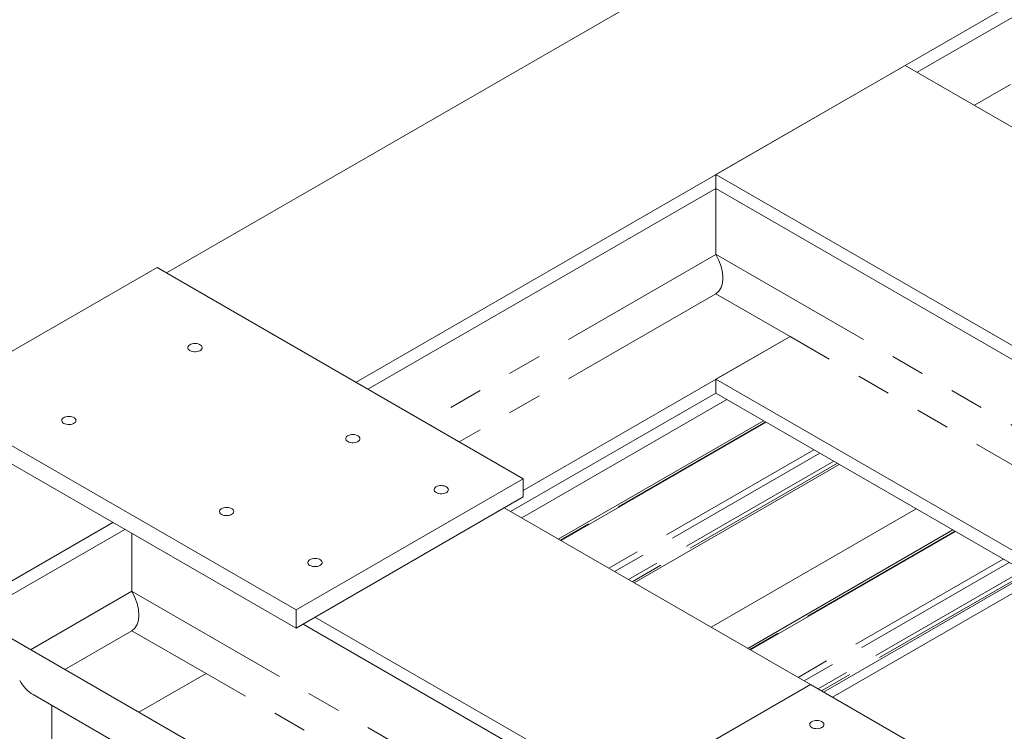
# Model space of a CAD drawing. Header units: millimetres. Extents: x 450 to 25135, y 150 to 17673.
# Tile 177 of 256: x 6282 to 7385, y 13553 to 14351. Entities that reach past the tile are written whole.
import ezdxf

# ---------------------------------------------------------------- set-up
doc = ezdxf.new("R2010")
doc.units = ezdxf.units.MM
doc.linetypes.add('SLD-Centrada-doble', pattern=[12.7, 6.35, -1.27, 1.27, -1.27, 1.27, -1.27])
doc.linetypes.add('SLD-Continua', pattern=[0])
doc.layers.add('OCULTA', color=8, linetype='SLD-Continua')

msp = doc.modelspace()

# ---------------------------------------------------------------- linework, layer by layer
at = {"layer": 'OCULTA', "linetype": 'SLD-Continua', "lineweight": 18, "ltscale": 30}
for p, q in [((8479.3, 15240.8), (6446.3, 14067.2)), ((8479.3, 15240.8), (6446.3, 14067.2)), ((8479.3, 15240.8), (6446.3, 14067.2)), ((8479.3, 15240.8), (6446.3, 14067.2)), ((8684.3, 15114.3), (6658.5, 13944.8)), ((8684.3, 15114.3), (6658.5, 13944.8)), ((8684.3, 15114.3), (6658.5, 13944.8)), ((8684.3, 15114.3), (6658.5, 13944.8)), ((9296, 14806.1), (7192.3, 13591.7)), ((9296, 14806.1), (7192.3, 13591.7)), ((9296, 14806.1), (7192.3, 13591.7)), ((9296, 14806.1), (7192.3, 13591.7)), ((8051.5, 14733.4), (7287.1, 14292.1)), ((8051.5, 14733.4), (7287.1, 14292.1)), ((8051.5, 14733.4), (7287.1, 14292.1)), ((8051.5, 14733.4), (7287.1, 14292.1)), ((7273.6, 14299.9), (7061.5, 14177.4)), ((7273.6, 14299.9), (7061.5, 14177.4)), ((7273.6, 14299.9), (7061.5, 14177.4)), ((7273.6, 14299.9), (7061.5, 14177.4)), ((7846.4, 13969.2), (7273.6, 14299.9)), ((7846.4, 13969.2), (7273.6, 14299.9)), ((7846.4, 13969.2), (7273.6, 14299.9)), ((7846.4, 13969.2), (7273.6, 14299.9)), ((6778.6, 13365.1), (5329, 14202)), ((7634.3, 13846.8), (7061.5, 14177.4)), ((7061.5, 14161.9), (7061.5, 14177.4)), ((7634.3, 13846.8), (7061.5, 14177.4)), ((7061.5, 14161.9), (7061.5, 14177.4)), ((7634.3, 13846.8), (7061.5, 14177.4)), ((7061.5, 14161.9), (7061.5, 14177.4)), ((7634.3, 13846.8), (7061.5, 14177.4)), ((7061.5, 14161.9), (7061.5, 14177.4)), ((7061.5, 14161.9), (6671.9, 13937)), ((7061.5, 14161.9), (6671.9, 13937)), ((7061.5, 14161.9), (6671.9, 13937)), ((7061.5, 14161.9), (6671.9, 13937)), ((7620.8, 13839), (7061.5, 14161.9)), ((7061.5, 14088), (7061.5, 14161.9)), ((7620.8, 13839), (7061.5, 14161.9)), ((7061.5, 14088), (7061.5, 14161.9)), ((7620.8, 13839), (7061.5, 14161.9)), ((7061.5, 14088), (7061.5, 14161.9)), ((7620.8, 13839), (7061.5, 14161.9)), ((7061.5, 14088), (7061.5, 14161.9)), ((6435.7, 14073.3), (6181.2, 13926.4)), ((6435.7, 14073.3), (6181.2, 13926.4)), ((6435.7, 14073.3), (6181.2, 13926.4)), ((6435.7, 14073.3), (6181.2, 13926.4)), ((6845.8, 13836.6), (6435.7, 14073.3)), ((6845.8, 13836.6), (6435.7, 14073.3)), ((6845.8, 13836.6), (6435.7, 14073.3)), ((6845.8, 13836.6), (6435.7, 14073.3)), ((7061.5, 14043.9), (7144.6, 13995.9)), ((7061.5, 14043.9), (7144.6, 13995.9)), ((7061.5, 14043.9), (7144.6, 13995.9)), ((7061.5, 14043.9), (7144.6, 13995.9)), ((7144.6, 13995.9), (6845.8, 13823.5)), ((7144.6, 13995.9), (6845.8, 13823.5)), ((7144.6, 13995.9), (6845.8, 13823.5)), ((7144.6, 13995.9), (6845.8, 13823.5)), ((7144.6, 13995.9), (7061.5, 13948)), ((7144.6, 13995.9), (7061.5, 13948)), ((7144.6, 13995.9), (7061.5, 13948)), ((7144.6, 13995.9), (7061.5, 13948)), ((7435.5, 13732.1), (7061.5, 13948)), ((7061.5, 13932.5), (7061.5, 13948)), ((7435.5, 13732.1), (7061.5, 13948)), ((7061.5, 13932.5), (7061.5, 13948)), ((7435.5, 13732.1), (7061.5, 13948)), ((7061.5, 13932.5), (7061.5, 13948)), ((7435.5, 13732.1), (7061.5, 13948)), ((7061.5, 13932.5), (7061.5, 13948)), ((7061.5, 13932.5), (6831.7, 13799.8)), ((7061.5, 13932.5), (6831.7, 13799.8)), ((7061.5, 13932.5), (6831.7, 13799.8)), ((7061.5, 13932.5), (6831.7, 13799.8)), ((7422.1, 13724.3), (7061.5, 13932.5)), ((7422.1, 13724.3), (7061.5, 13932.5)), ((7422.1, 13724.3), (7061.5, 13932.5)), ((7422.1, 13724.3), (7061.5, 13932.5)), ((6181.2, 13926.4), (6591.3, 13689.6)), ((6181.2, 13926.4), (6591.3, 13689.6)), ((6181.2, 13926.4), (6591.3, 13689.6)), ((6181.2, 13926.4), (6591.3, 13689.6)), ((7073.9, 13925.3), (6844.1, 13792.7)), ((7073.9, 13925.3), (6844.1, 13792.7)), ((7073.9, 13925.3), (6844.1, 13792.7)), ((7073.9, 13925.3), (6844.1, 13792.7)), ((6181.2, 13906), (6591.3, 13669.2)), ((6181.2, 13906), (6591.3, 13669.2)), ((6181.2, 13906), (6591.3, 13669.2)), ((6181.2, 13906), (6591.3, 13669.2)), ((7114.9, 13901.6), (6885.1, 13769)), ((7114.9, 13901.6), (6885.1, 13769)), ((7114.9, 13901.6), (6885.1, 13769)), ((7114.9, 13901.6), (6885.1, 13769)), ((6888.1, 13767.3), (7117.9, 13899.9)), ((6888.1, 13767.3), (7117.9, 13899.9)), ((6888.1, 13767.3), (7117.9, 13899.9)), ((6888.1, 13767.3), (7117.9, 13899.9)), ((7199.8, 13852.7), (6970, 13720)), ((7199.8, 13852.7), (6970, 13720)), ((7199.8, 13852.7), (6970, 13720)), ((7199.8, 13852.7), (6970, 13720)), ((6591.3, 13689.6), (6845.8, 13836.6)), ((6591.3, 13689.6), (6845.8, 13836.6)), ((6591.3, 13689.6), (6845.8, 13836.6)), ((6591.3, 13689.6), (6845.8, 13836.6)), ((6845.8, 13836.6), (6845.8, 13816.2)), ((6845.8, 13836.6), (6845.8, 13816.2)), ((6845.8, 13836.6), (6845.8, 13816.2)), ((6845.8, 13836.6), (6845.8, 13816.2)), ((6591.3, 13669.2), (6845.8, 13816.2)), ((6591.3, 13669.2), (6845.8, 13816.2)), ((6591.3, 13669.2), (6845.8, 13816.2)), ((6591.3, 13669.2), (6845.8, 13816.2)), ((7167.6, 13605.9), (6824.6, 13803.9)), ((7167.6, 13605.9), (6824.6, 13803.9)), ((7167.6, 13605.9), (6824.6, 13803.9)), ((7167.6, 13605.9), (6824.6, 13803.9)), ((7286, 13802.9), (7056.2, 13670.2)), ((7286, 13802.9), (7056.2, 13670.2)), ((7286, 13802.9), (7056.2, 13670.2)), ((7286, 13802.9), (7056.2, 13670.2)), ((6386.2, 13787.6), (6216.5, 13689.6)), ((6386.2, 13787.6), (6216.5, 13689.6)), ((6386.2, 13787.6), (6216.5, 13689.6)), ((6386.2, 13787.6), (6216.5, 13689.6)), ((6399.7, 13779.8), (6229.9, 13681.9)), ((6399.7, 13779.8), (6229.9, 13681.9)), ((6399.7, 13779.8), (6229.9, 13681.9)), ((6399.7, 13779.8), (6229.9, 13681.9)), ((6407.4, 13710.4), (6407.4, 13775.3)), ((6407.4, 13710.4), (6407.4, 13775.3)), ((6407.4, 13710.4), (6407.4, 13775.3)), ((6407.4, 13710.4), (6407.4, 13775.3)), ((7327, 13779.2), (7097.3, 13646.5)), ((7327, 13779.2), (7097.3, 13646.5)), ((7327, 13779.2), (7097.3, 13646.5)), ((7327, 13779.2), (7097.3, 13646.5)), ((7100.2, 13644.8), (7330, 13777.5)), ((7100.2, 13644.8), (7330, 13777.5)), ((7100.2, 13644.8), (7330, 13777.5)), ((7100.2, 13644.8), (7330, 13777.5)), ((7411.9, 13730.2), (7182.1, 13597.5)), ((7411.9, 13730.2), (7182.1, 13597.5)), ((7411.9, 13730.2), (7182.1, 13597.5)), ((7411.9, 13730.2), (7182.1, 13597.5)), ((6591.3, 13689.6), (6591.3, 13669.2)), ((6591.3, 13689.6), (6591.3, 13669.2)), ((6591.3, 13689.6), (6591.3, 13669.2)), ((6591.3, 13689.6), (6591.3, 13669.2)), ((6980.2, 13469.2), (6612.5, 13681.5)), ((6980.2, 13469.2), (6612.5, 13681.5)), ((6980.2, 13469.2), (6612.5, 13681.5)), ((6980.2, 13469.2), (6612.5, 13681.5)), ((6407.4, 13666.3), (6490.5, 13618.4)), ((6407.4, 13666.3), (6490.5, 13618.4)), ((6407.4, 13666.3), (6490.5, 13618.4)), ((6407.4, 13666.3), (6490.5, 13618.4)), ((6966.8, 13461.4), (6599.1, 13673.7)), ((6966.8, 13461.4), (6599.1, 13673.7)), ((6966.8, 13461.4), (6599.1, 13673.7)), ((6966.8, 13461.4), (6599.1, 13673.7)), ((6490.5, 13618.4), (6415.2, 13574.9)), ((6490.5, 13618.4), (6415.2, 13574.9)), ((6490.5, 13618.4), (6415.2, 13574.9)), ((6490.5, 13618.4), (6415.2, 13574.9)), ((6490.5, 13618.4), (6415.2, 13574.9)), ((6490.5, 13618.4), (6415.2, 13574.9)), ((6490.5, 13618.4), (6415.2, 13574.9)), ((6490.5, 13618.4), (6415.2, 13574.9)), ((7167.6, 13605.9), (6990.8, 13503.9)), ((7167.6, 13605.9), (6990.8, 13503.9)), ((7167.6, 13605.9), (6990.8, 13503.9)), ((7167.6, 13605.9), (6990.8, 13503.9)), ((7393.8, 13475.3), (7167.6, 13605.9)), ((7393.8, 13475.3), (7167.6, 13605.9)), ((7393.8, 13475.3), (7167.6, 13605.9)), ((7393.8, 13475.3), (7167.6, 13605.9)), ((6296.7, 13594.7), (6757.5, 13328.6)), ((6317.7, 13217.9), (6317.7, 13582.5))]:
    msp.add_line(p, q, dxfattribs=at)
at = {"layer": 'OCULTA', "linetype": 'SLD-Centrada-doble', "lineweight": 18, "ltscale": 30}
for p, q in [((8051.5, 14659.5), (7351.1, 14255.2)), ((8051.5, 14659.5), (7351.1, 14255.2)), ((8051.5, 14659.5), (7351.1, 14255.2)), ((8051.5, 14659.5), (7351.1, 14255.2)), ((7061.5, 14088), (6735.9, 13900)), ((7061.5, 14088), (6735.9, 13900)), ((7061.5, 14088), (6735.9, 13900)), ((7061.5, 14088), (6735.9, 13900)), ((7556.8, 13802.1), (7061.5, 14088)), ((7556.8, 13802.1), (7061.5, 14088)), ((7556.8, 13802.1), (7061.5, 14088)), ((7556.8, 13802.1), (7061.5, 14088)), ((7061.5, 14043.9), (6774.1, 13878)), ((7061.5, 14043.9), (6774.1, 13878)), ((7061.5, 14043.9), (6774.1, 13878)), ((7061.5, 14043.9), (6774.1, 13878)), ((7518.6, 13780), (7144.6, 13995.9)), ((7518.6, 13780), (7144.6, 13995.9)), ((7518.6, 13780), (7144.6, 13995.9)), ((7518.6, 13780), (7144.6, 13995.9)), ((7117, 13900.4), (6887.2, 13767.8)), ((7117, 13900.4), (6887.2, 13767.8)), ((7117, 13900.4), (6887.2, 13767.8)), ((7117, 13900.4), (6887.2, 13767.8)), ((7171.3, 13869.1), (6941.5, 13736.4)), ((7171.3, 13869.1), (6941.5, 13736.4)), ((7171.3, 13869.1), (6941.5, 13736.4)), ((7171.3, 13869.1), (6941.5, 13736.4)), ((7178, 13865.2), (6948.2, 13732.6)), ((7178, 13865.2), (6948.2, 13732.6)), ((7178, 13865.2), (6948.2, 13732.6)), ((7178, 13865.2), (6948.2, 13732.6)), ((7193.6, 13856.2), (6963.8, 13723.6)), ((7193.6, 13856.2), (6963.8, 13723.6)), ((7193.6, 13856.2), (6963.8, 13723.6)), ((7193.6, 13856.2), (6963.8, 13723.6)), ((7197.7, 13853.9), (6967.9, 13721.2)), ((7197.7, 13853.9), (6967.9, 13721.2)), ((7197.7, 13853.9), (6967.9, 13721.2)), ((7197.7, 13853.9), (6967.9, 13721.2)), ((7329.1, 13778), (7099.3, 13645.3)), ((7329.1, 13778), (7099.3, 13645.3)), ((7329.1, 13778), (7099.3, 13645.3)), ((7329.1, 13778), (7099.3, 13645.3)), ((7383.4, 13746.6), (7153.7, 13614)), ((7383.4, 13746.6), (7153.7, 13614)), ((7383.4, 13746.6), (7153.7, 13614)), ((7383.4, 13746.6), (7153.7, 13614)), ((7390.1, 13742.8), (7160.3, 13610.1)), ((7390.1, 13742.8), (7160.3, 13610.1)), ((7390.1, 13742.8), (7160.3, 13610.1)), ((7390.1, 13742.8), (7160.3, 13610.1)), ((7405.7, 13733.7), (7176, 13601.1)), ((7405.7, 13733.7), (7176, 13601.1)), ((7405.7, 13733.7), (7176, 13601.1)), ((7405.7, 13733.7), (7176, 13601.1)), ((7409.8, 13731.4), (7180, 13598.8)), ((7409.8, 13731.4), (7180, 13598.8)), ((7409.8, 13731.4), (7180, 13598.8)), ((7409.8, 13731.4), (7180, 13598.8)), ((6407.4, 13710.4), (6294, 13644.9)), ((6407.4, 13710.4), (6294, 13644.9)), ((6407.4, 13710.4), (6294, 13644.9)), ((6407.4, 13710.4), (6294, 13644.9)), ((6902.7, 13424.5), (6407.4, 13710.4)), ((6902.7, 13424.5), (6407.4, 13710.4)), ((6902.7, 13424.5), (6407.4, 13710.4)), ((6902.7, 13424.5), (6407.4, 13710.4)), ((6407.4, 13666.3), (6332.2, 13622.9)), ((6407.4, 13666.3), (6332.2, 13622.9)), ((6407.4, 13666.3), (6332.2, 13622.9)), ((6407.4, 13666.3), (6332.2, 13622.9)), ((6864.5, 13402.4), (6490.5, 13618.4)), ((6864.5, 13402.4), (6490.5, 13618.4)), ((6864.5, 13402.4), (6490.5, 13618.4)), ((6864.5, 13402.4), (6490.5, 13618.4))]:
    msp.add_line(p, q, dxfattribs=at)
at = {"layer": 'OCULTA', "linetype": 'SLD-Continua', "lineweight": 18, "ltscale": 30, "flags": 128}
for points in [[(6472.5, 13980.3), (6473.8, 13979.6), (6475.4, 13979.2), (6477.1, 13979), (6478.8, 13978.9), (6480.5, 13979.1), (6482.1, 13979.5), (6483.5, 13980.1), (6484.6, 13980.8), (6485.5, 13981.7), (6486, 13982.7), (6486.1, 13983.7), (6485.9, 13984.6), (6485.3, 13985.6), (6484.4, 13986.4), (6483.2, 13987.1), (6481.7, 13987.7), (6480.1, 13988), (6478.4, 13988.1), (6476.6, 13988.1), (6475, 13987.8), (6473.5, 13987.3), (6472.2, 13986.6), (6471.2, 13985.8), (6470.5, 13984.9), (6470.2, 13983.9), (6470.2, 13982.9), (6470.6, 13981.9), (6471.4, 13981), (6472.5, 13980.3)], [(6472.5, 13980.3), (6473.8, 13979.6), (6475.4, 13979.2), (6477.1, 13979), (6478.8, 13978.9), (6480.5, 13979.1), (6482.1, 13979.5), (6483.5, 13980.1), (6484.6, 13980.8), (6485.5, 13981.7), (6486, 13982.7), (6486.1, 13983.7), (6485.9, 13984.6), (6485.3, 13985.6), (6484.4, 13986.4), (6483.2, 13987.1), (6481.7, 13987.7), (6480.1, 13988), (6478.4, 13988.1), (6476.6, 13988.1), (6475, 13987.8), (6473.5, 13987.3), (6472.2, 13986.6), (6471.2, 13985.8), (6470.5, 13984.9), (6470.2, 13983.9), (6470.2, 13982.9), (6470.6, 13981.9), (6471.4, 13981), (6472.5, 13980.3)], [(6472.5, 13980.3), (6473.8, 13979.6), (6475.4, 13979.2), (6477.1, 13979), (6478.8, 13978.9), (6480.5, 13979.1), (6482.1, 13979.5), (6483.5, 13980.1), (6484.6, 13980.8), (6485.5, 13981.7), (6486, 13982.7), (6486.1, 13983.7), (6485.9, 13984.6), (6485.3, 13985.6), (6484.4, 13986.4), (6483.2, 13987.1), (6481.7, 13987.7), (6480.1, 13988), (6478.4, 13988.1), (6476.6, 13988.1), (6475, 13987.8), (6473.5, 13987.3), (6472.2, 13986.6), (6471.2, 13985.8), (6470.5, 13984.9), (6470.2, 13983.9), (6470.2, 13982.9), (6470.6, 13981.9), (6471.4, 13981), (6472.5, 13980.3)], [(6472.5, 13980.3), (6473.8, 13979.6), (6475.4, 13979.2), (6477.1, 13979), (6478.8, 13978.9), (6480.5, 13979.1), (6482.1, 13979.5), (6483.5, 13980.1), (6484.6, 13980.8), (6485.5, 13981.7), (6486, 13982.7), (6486.1, 13983.7), (6485.9, 13984.6), (6485.3, 13985.6), (6484.4, 13986.4), (6483.2, 13987.1), (6481.7, 13987.7), (6480.1, 13988), (6478.4, 13988.1), (6476.6, 13988.1), (6475, 13987.8), (6473.5, 13987.3), (6472.2, 13986.6), (6471.2, 13985.8), (6470.5, 13984.9), (6470.2, 13983.9), (6470.2, 13982.9), (6470.6, 13981.9), (6471.4, 13981), (6472.5, 13980.3)], [(6331.1, 13898.6), (6332.4, 13898), (6334, 13897.6), (6335.6, 13897.3), (6337.4, 13897.3), (6339.1, 13897.5), (6340.7, 13897.9), (6342.1, 13898.5), (6343.2, 13899.2), (6344.1, 13900.1), (6344.6, 13901), (6344.7, 13902), (6344.5, 13903), (6343.9, 13903.9), (6343, 13904.8), (6341.7, 13905.5), (6340.3, 13906), (6338.7, 13906.4), (6336.9, 13906.5), (6335.2, 13906.4), (6333.6, 13906.1), (6332.1, 13905.6), (6330.8, 13905), (6329.8, 13904.2), (6329.1, 13903.2), (6328.8, 13902.3), (6328.8, 13901.3), (6329.2, 13900.3), (6330, 13899.4), (6331.1, 13898.6)], [(6331.1, 13898.6), (6332.4, 13898), (6334, 13897.6), (6335.6, 13897.3), (6337.4, 13897.3), (6339.1, 13897.5), (6340.7, 13897.9), (6342.1, 13898.5), (6343.2, 13899.2), (6344.1, 13900.1), (6344.6, 13901), (6344.7, 13902), (6344.5, 13903), (6343.9, 13903.9), (6343, 13904.8), (6341.7, 13905.5), (6340.3, 13906), (6338.7, 13906.4), (6336.9, 13906.5), (6335.2, 13906.4), (6333.6, 13906.1), (6332.1, 13905.6), (6330.8, 13905), (6329.8, 13904.2), (6329.1, 13903.2), (6328.8, 13902.3), (6328.8, 13901.3), (6329.2, 13900.3), (6330, 13899.4), (6331.1, 13898.6)], [(6331.1, 13898.6), (6332.4, 13898), (6334, 13897.6), (6335.6, 13897.3), (6337.4, 13897.3), (6339.1, 13897.5), (6340.7, 13897.9), (6342.1, 13898.5), (6343.2, 13899.2), (6344.1, 13900.1), (6344.6, 13901), (6344.7, 13902), (6344.5, 13903), (6343.9, 13903.9), (6343, 13904.8), (6341.7, 13905.5), (6340.3, 13906), (6338.7, 13906.4), (6336.9, 13906.5), (6335.2, 13906.4), (6333.6, 13906.1), (6332.1, 13905.6), (6330.8, 13905), (6329.8, 13904.2), (6329.1, 13903.2), (6328.8, 13902.3), (6328.8, 13901.3), (6329.2, 13900.3), (6330, 13899.4), (6331.1, 13898.6)], [(6331.1, 13898.6), (6332.4, 13898), (6334, 13897.6), (6335.6, 13897.3), (6337.4, 13897.3), (6339.1, 13897.5), (6340.7, 13897.9), (6342.1, 13898.5), (6343.2, 13899.2), (6344.1, 13900.1), (6344.6, 13901), (6344.7, 13902), (6344.5, 13903), (6343.9, 13903.9), (6343, 13904.8), (6341.7, 13905.5), (6340.3, 13906), (6338.7, 13906.4), (6336.9, 13906.5), (6335.2, 13906.4), (6333.6, 13906.1), (6332.1, 13905.6), (6330.8, 13905), (6329.8, 13904.2), (6329.1, 13903.2), (6328.8, 13902.3), (6328.8, 13901.3), (6329.2, 13900.3), (6330, 13899.4), (6331.1, 13898.6)], [(6649.3, 13878.2), (6650.6, 13877.6), (6652.2, 13877.1), (6653.8, 13876.9), (6655.6, 13876.9), (6657.3, 13877.1), (6658.9, 13877.5), (6660.3, 13878), (6661.4, 13878.8), (6662.3, 13879.7), (6662.8, 13880.6), (6662.9, 13881.6), (6662.7, 13882.6), (6662.1, 13883.5), (6661.2, 13884.4), (6659.9, 13885.1), (6658.5, 13885.6), (6656.9, 13886), (6655.1, 13886.1), (6653.4, 13886), (6651.8, 13885.7), (6650.3, 13885.2), (6649, 13884.6), (6648, 13883.8), (6647.3, 13882.8), (6646.9, 13881.9), (6647, 13880.9), (6647.4, 13879.9), (6648.2, 13879), (6649.3, 13878.2)], [(6649.3, 13878.2), (6650.6, 13877.6), (6652.2, 13877.1), (6653.8, 13876.9), (6655.6, 13876.9), (6657.3, 13877.1), (6658.9, 13877.5), (6660.3, 13878), (6661.4, 13878.8), (6662.3, 13879.7), (6662.8, 13880.6), (6662.9, 13881.6), (6662.7, 13882.6), (6662.1, 13883.5), (6661.2, 13884.4), (6659.9, 13885.1), (6658.5, 13885.6), (6656.9, 13886), (6655.1, 13886.1), (6653.4, 13886), (6651.8, 13885.7), (6650.3, 13885.2), (6649, 13884.6), (6648, 13883.8), (6647.3, 13882.8), (6646.9, 13881.9), (6647, 13880.9), (6647.4, 13879.9), (6648.2, 13879), (6649.3, 13878.2)], [(6649.3, 13878.2), (6650.6, 13877.6), (6652.2, 13877.1), (6653.8, 13876.9), (6655.6, 13876.9), (6657.3, 13877.1), (6658.9, 13877.5), (6660.3, 13878), (6661.4, 13878.8), (6662.3, 13879.7), (6662.8, 13880.6), (6662.9, 13881.6), (6662.7, 13882.6), (6662.1, 13883.5), (6661.2, 13884.4), (6659.9, 13885.1), (6658.5, 13885.6), (6656.9, 13886), (6655.1, 13886.1), (6653.4, 13886), (6651.8, 13885.7), (6650.3, 13885.2), (6649, 13884.6), (6648, 13883.8), (6647.3, 13882.8), (6646.9, 13881.9), (6647, 13880.9), (6647.4, 13879.9), (6648.2, 13879), (6649.3, 13878.2)], [(6649.3, 13878.2), (6650.6, 13877.6), (6652.2, 13877.1), (6653.8, 13876.9), (6655.6, 13876.9), (6657.3, 13877.1), (6658.9, 13877.5), (6660.3, 13878), (6661.4, 13878.8), (6662.3, 13879.7), (6662.8, 13880.6), (6662.9, 13881.6), (6662.7, 13882.6), (6662.1, 13883.5), (6661.2, 13884.4), (6659.9, 13885.1), (6658.5, 13885.6), (6656.9, 13886), (6655.1, 13886.1), (6653.4, 13886), (6651.8, 13885.7), (6650.3, 13885.2), (6649, 13884.6), (6648, 13883.8), (6647.3, 13882.8), (6646.9, 13881.9), (6647, 13880.9), (6647.4, 13879.9), (6648.2, 13879), (6649.3, 13878.2)], [(6748.3, 13821.1), (6749.6, 13820.4), (6751.2, 13820), (6752.8, 13819.8), (6754.6, 13819.7), (6756.3, 13819.9), (6757.9, 13820.3), (6759.3, 13820.9), (6760.4, 13821.6), (6761.3, 13822.5), (6761.8, 13823.5), (6761.9, 13824.5), (6761.7, 13825.4), (6761.1, 13826.4), (6760.2, 13827.2), (6758.9, 13827.9), (6757.5, 13828.5), (6755.8, 13828.8), (6754.1, 13828.9), (6752.4, 13828.9), (6750.8, 13828.6), (6749.2, 13828.1), (6748, 13827.4), (6747, 13826.6), (6746.3, 13825.7), (6745.9, 13824.7), (6746, 13823.7), (6746.4, 13822.7), (6747.2, 13821.8), (6748.3, 13821.1)], [(6748.3, 13821.1), (6749.6, 13820.4), (6751.2, 13820), (6752.8, 13819.8), (6754.6, 13819.7), (6756.3, 13819.9), (6757.9, 13820.3), (6759.3, 13820.9), (6760.4, 13821.6), (6761.3, 13822.5), (6761.8, 13823.5), (6761.9, 13824.5), (6761.7, 13825.4), (6761.1, 13826.4), (6760.2, 13827.2), (6758.9, 13827.9), (6757.5, 13828.5), (6755.8, 13828.8), (6754.1, 13828.9), (6752.4, 13828.9), (6750.8, 13828.6), (6749.2, 13828.1), (6748, 13827.4), (6747, 13826.6), (6746.3, 13825.7), (6745.9, 13824.7), (6746, 13823.7), (6746.4, 13822.7), (6747.2, 13821.8), (6748.3, 13821.1)], [(6748.3, 13821.1), (6749.6, 13820.4), (6751.2, 13820), (6752.8, 13819.8), (6754.6, 13819.7), (6756.3, 13819.9), (6757.9, 13820.3), (6759.3, 13820.9), (6760.4, 13821.6), (6761.3, 13822.5), (6761.8, 13823.5), (6761.9, 13824.5), (6761.7, 13825.4), (6761.1, 13826.4), (6760.2, 13827.2), (6758.9, 13827.9), (6757.5, 13828.5), (6755.8, 13828.8), (6754.1, 13828.9), (6752.4, 13828.9), (6750.8, 13828.6), (6749.2, 13828.1), (6748, 13827.4), (6747, 13826.6), (6746.3, 13825.7), (6745.9, 13824.7), (6746, 13823.7), (6746.4, 13822.7), (6747.2, 13821.8), (6748.3, 13821.1)], [(6748.3, 13821.1), (6749.6, 13820.4), (6751.2, 13820), (6752.8, 13819.8), (6754.6, 13819.7), (6756.3, 13819.9), (6757.9, 13820.3), (6759.3, 13820.9), (6760.4, 13821.6), (6761.3, 13822.5), (6761.8, 13823.5), (6761.9, 13824.5), (6761.7, 13825.4), (6761.1, 13826.4), (6760.2, 13827.2), (6758.9, 13827.9), (6757.5, 13828.5), (6755.8, 13828.8), (6754.1, 13828.9), (6752.4, 13828.9), (6750.8, 13828.6), (6749.2, 13828.1), (6748, 13827.4), (6747, 13826.6), (6746.3, 13825.7), (6745.9, 13824.7), (6746, 13823.7), (6746.4, 13822.7), (6747.2, 13821.8), (6748.3, 13821.1)], [(6507.8, 13796.6), (6509.2, 13795.9), (6510.7, 13795.5), (6512.4, 13795.3), (6514.1, 13795.2), (6515.8, 13795.4), (6517.4, 13795.8), (6518.8, 13796.4), (6520, 13797.1), (6520.8, 13798), (6521.4, 13799), (6521.5, 13800), (6521.3, 13801), (6520.7, 13801.9), (6519.7, 13802.7), (6518.5, 13803.4), (6517.1, 13804), (6515.4, 13804.3), (6513.7, 13804.5), (6512, 13804.4), (6510.3, 13804.1), (6508.8, 13803.6), (6507.5, 13802.9), (6506.5, 13802.1), (6505.9, 13801.2), (6505.5, 13800.2), (6505.6, 13799.2), (6506, 13798.2), (6506.8, 13797.4), (6507.8, 13796.6)], [(6507.8, 13796.6), (6509.2, 13795.9), (6510.7, 13795.5), (6512.4, 13795.3), (6514.1, 13795.2), (6515.8, 13795.4), (6517.4, 13795.8), (6518.8, 13796.4), (6520, 13797.1), (6520.8, 13798), (6521.4, 13799), (6521.5, 13800), (6521.3, 13801), (6520.7, 13801.9), (6519.7, 13802.7), (6518.5, 13803.4), (6517.1, 13804), (6515.4, 13804.3), (6513.7, 13804.5), (6512, 13804.4), (6510.3, 13804.1), (6508.8, 13803.6), (6507.5, 13802.9), (6506.5, 13802.1), (6505.9, 13801.2), (6505.5, 13800.2), (6505.6, 13799.2), (6506, 13798.2), (6506.8, 13797.4), (6507.8, 13796.6)], [(6507.8, 13796.6), (6509.2, 13795.9), (6510.7, 13795.5), (6512.4, 13795.3), (6514.1, 13795.2), (6515.8, 13795.4), (6517.4, 13795.8), (6518.8, 13796.4), (6520, 13797.1), (6520.8, 13798), (6521.4, 13799), (6521.5, 13800), (6521.3, 13801), (6520.7, 13801.9), (6519.7, 13802.7), (6518.5, 13803.4), (6517.1, 13804), (6515.4, 13804.3), (6513.7, 13804.5), (6512, 13804.4), (6510.3, 13804.1), (6508.8, 13803.6), (6507.5, 13802.9), (6506.5, 13802.1), (6505.9, 13801.2), (6505.5, 13800.2), (6505.6, 13799.2), (6506, 13798.2), (6506.8, 13797.4), (6507.8, 13796.6)], [(6507.8, 13796.6), (6509.2, 13795.9), (6510.7, 13795.5), (6512.4, 13795.3), (6514.1, 13795.2), (6515.8, 13795.4), (6517.4, 13795.8), (6518.8, 13796.4), (6520, 13797.1), (6520.8, 13798), (6521.4, 13799), (6521.5, 13800), (6521.3, 13801), (6520.7, 13801.9), (6519.7, 13802.7), (6518.5, 13803.4), (6517.1, 13804), (6515.4, 13804.3), (6513.7, 13804.5), (6512, 13804.4), (6510.3, 13804.1), (6508.8, 13803.6), (6507.5, 13802.9), (6506.5, 13802.1), (6505.9, 13801.2), (6505.5, 13800.2), (6505.6, 13799.2), (6506, 13798.2), (6506.8, 13797.4), (6507.8, 13796.6)], [(6606.8, 13739.4), (6608.2, 13738.8), (6609.7, 13738.4), (6611.4, 13738.1), (6613.1, 13738.1), (6614.8, 13738.3), (6616.4, 13738.7), (6617.8, 13739.3), (6619, 13740), (6619.8, 13740.9), (6620.4, 13741.8), (6620.5, 13742.8), (6620.3, 13743.8), (6619.7, 13744.7), (6618.7, 13745.6), (6617.5, 13746.3), (6616, 13746.8), (6614.4, 13747.2), (6612.7, 13747.3), (6611, 13747.2), (6609.3, 13746.9), (6607.8, 13746.4), (6606.5, 13745.8), (6605.5, 13745), (6604.8, 13744), (6604.5, 13743.1), (6604.6, 13742.1), (6605, 13741.1), (6605.8, 13740.2), (6606.8, 13739.4)], [(6606.8, 13739.4), (6608.2, 13738.8), (6609.7, 13738.4), (6611.4, 13738.1), (6613.1, 13738.1), (6614.8, 13738.3), (6616.4, 13738.7), (6617.8, 13739.3), (6619, 13740), (6619.8, 13740.9), (6620.4, 13741.8), (6620.5, 13742.8), (6620.3, 13743.8), (6619.7, 13744.7), (6618.7, 13745.6), (6617.5, 13746.3), (6616, 13746.8), (6614.4, 13747.2), (6612.7, 13747.3), (6611, 13747.2), (6609.3, 13746.9), (6607.8, 13746.4), (6606.5, 13745.8), (6605.5, 13745), (6604.8, 13744), (6604.5, 13743.1), (6604.6, 13742.1), (6605, 13741.1), (6605.8, 13740.2), (6606.8, 13739.4)], [(6606.8, 13739.4), (6608.2, 13738.8), (6609.7, 13738.4), (6611.4, 13738.1), (6613.1, 13738.1), (6614.8, 13738.3), (6616.4, 13738.7), (6617.8, 13739.3), (6619, 13740), (6619.8, 13740.9), (6620.4, 13741.8), (6620.5, 13742.8), (6620.3, 13743.8), (6619.7, 13744.7), (6618.7, 13745.6), (6617.5, 13746.3), (6616, 13746.8), (6614.4, 13747.2), (6612.7, 13747.3), (6611, 13747.2), (6609.3, 13746.9), (6607.8, 13746.4), (6606.5, 13745.8), (6605.5, 13745), (6604.8, 13744), (6604.5, 13743.1), (6604.6, 13742.1), (6605, 13741.1), (6605.8, 13740.2), (6606.8, 13739.4)], [(6606.8, 13739.4), (6608.2, 13738.8), (6609.7, 13738.4), (6611.4, 13738.1), (6613.1, 13738.1), (6614.8, 13738.3), (6616.4, 13738.7), (6617.8, 13739.3), (6619, 13740), (6619.8, 13740.9), (6620.4, 13741.8), (6620.5, 13742.8), (6620.3, 13743.8), (6619.7, 13744.7), (6618.7, 13745.6), (6617.5, 13746.3), (6616, 13746.8), (6614.4, 13747.2), (6612.7, 13747.3), (6611, 13747.2), (6609.3, 13746.9), (6607.8, 13746.4), (6606.5, 13745.8), (6605.5, 13745), (6604.8, 13744), (6604.5, 13743.1), (6604.6, 13742.1), (6605, 13741.1), (6605.8, 13740.2), (6606.8, 13739.4)], [(7169, 13557.8), (7170.3, 13557.1), (7171.9, 13556.7), (7173.6, 13556.5), (7175.3, 13556.4), (7177, 13556.6), (7178.6, 13557), (7180, 13557.6), (7181.1, 13558.3), (7182, 13559.2), (7182.5, 13560.2), (7182.6, 13561.2), (7182.4, 13562.2), (7181.8, 13563.1), (7180.9, 13563.9), (7179.7, 13564.6), (7178.2, 13565.2), (7176.6, 13565.5), (7174.9, 13565.7), (7173.1, 13565.6), (7171.5, 13565.3), (7170, 13564.8), (7168.7, 13564.1), (7167.7, 13563.3), (7167, 13562.4), (7166.7, 13561.4), (7166.7, 13560.4), (7167.1, 13559.4), (7167.9, 13558.6), (7169, 13557.8)], [(7169, 13557.8), (7170.3, 13557.1), (7171.9, 13556.7), (7173.6, 13556.5), (7175.3, 13556.4), (7177, 13556.6), (7178.6, 13557), (7180, 13557.6), (7181.1, 13558.3), (7182, 13559.2), (7182.5, 13560.2), (7182.6, 13561.2), (7182.4, 13562.2), (7181.8, 13563.1), (7180.9, 13563.9), (7179.7, 13564.6), (7178.2, 13565.2), (7176.6, 13565.5), (7174.9, 13565.7), (7173.1, 13565.6), (7171.5, 13565.3), (7170, 13564.8), (7168.7, 13564.1), (7167.7, 13563.3), (7167, 13562.4), (7166.7, 13561.4), (7166.7, 13560.4), (7167.1, 13559.4), (7167.9, 13558.6), (7169, 13557.8)], [(7169, 13557.8), (7170.3, 13557.1), (7171.9, 13556.7), (7173.6, 13556.5), (7175.3, 13556.4), (7177, 13556.6), (7178.6, 13557), (7180, 13557.6), (7181.1, 13558.3), (7182, 13559.2), (7182.5, 13560.2), (7182.6, 13561.2), (7182.4, 13562.2), (7181.8, 13563.1), (7180.9, 13563.9), (7179.7, 13564.6), (7178.2, 13565.2), (7176.6, 13565.5), (7174.9, 13565.7), (7173.1, 13565.6), (7171.5, 13565.3), (7170, 13564.8), (7168.7, 13564.1), (7167.7, 13563.3), (7167, 13562.4), (7166.7, 13561.4), (7166.7, 13560.4), (7167.1, 13559.4), (7167.9, 13558.6), (7169, 13557.8)], [(7169, 13557.8), (7170.3, 13557.1), (7171.9, 13556.7), (7173.6, 13556.5), (7175.3, 13556.4), (7177, 13556.6), (7178.6, 13557), (7180, 13557.6), (7181.1, 13558.3), (7182, 13559.2), (7182.5, 13560.2), (7182.6, 13561.2), (7182.4, 13562.2), (7181.8, 13563.1), (7180.9, 13563.9), (7179.7, 13564.6), (7178.2, 13565.2), (7176.6, 13565.5), (7174.9, 13565.7), (7173.1, 13565.6), (7171.5, 13565.3), (7170, 13564.8), (7168.7, 13564.1), (7167.7, 13563.3), (7167, 13562.4), (7166.7, 13561.4), (7166.7, 13560.4), (7167.1, 13559.4), (7167.9, 13558.6), (7169, 13557.8)]]:
    msp.add_lwpolyline(points, dxfattribs=at)
at = {"layer": 'OCULTA', "linetype": 'SLD-Continua', "lineweight": 18, "ltscale": 900}
for centre, major_axis, start_param, end_param in [((7042.4, 14077), (-19.1, 33.1), 3.141552, 4.712348), ((7042.4, 14077), (-19.1, 33.1), 3.141552, 4.712348), ((7042.4, 14077), (-19.1, 33.1), 3.141552, 4.712348), ((7042.4, 14077), (-19.1, 33.1), 3.141552, 4.712348), ((6388.3, 13699.4), (-19.1, 33.1), 3.141552, 4.712348), ((6388.3, 13699.4), (-19.1, 33.1), 3.141552, 4.712348), ((6388.3, 13699.4), (-19.1, 33.1), 3.141552, 4.712348), ((6388.3, 13699.4), (-19.1, 33.1), 3.141552, 4.712348), ((6296.7, 13619), (-14.9, 25.8), 1.570756, 2.356235)]:
    msp.add_ellipse(centre, major_axis=major_axis, ratio=0.577335, start_param=start_param, end_param=end_param, dxfattribs=at)

doc.saveas('drawing.dxf')
